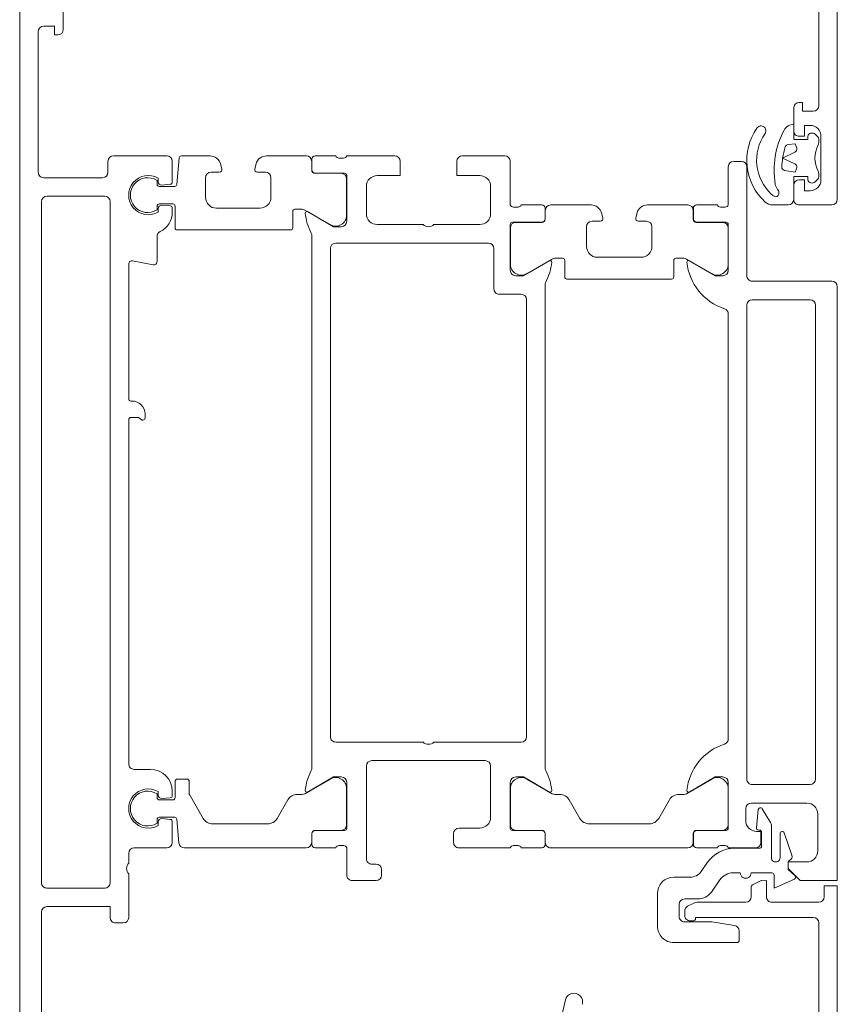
# Model space of a CAD drawing. Header units: millimetres. Extents: x -5460 to 47962, y 30005 to 103451.
# Tile 27 of 192: x 9919 to 9994, y 44930 to 45020. Entities that reach past the tile are written whole.
import ezdxf

# ---------------------------------------------------------------- set-up
doc = ezdxf.new("R2010")
doc.units = ezdxf.units.MM
doc.layers.add('A-DETL-GENF-OTLN', color=7, linetype='Continuous', lineweight=9)
doc.layers.add('A-DOOR-____-OTLN', color=7, linetype='Continuous', lineweight=9)

# ---------------------------------------------------------------- blocks, each defined once
blk = doc.blocks.new('АРФ_Дверь_Из_01 - Витраж ост_EI_Л_-9417210-ВКК_01_К1_З_ЭОМ_кабель_')
at = {"layer": 'A-DETL-GENF-OTLN', "color": 253, "true_color": 0xaaaaaa}
blk.add_line((603.5, -9), (-603.5, -9), dxfattribs=at)
at = {"layer": 'A-DOOR-____-OTLN', "color": 253, "true_color": 0xaaaaaa}
for p, q in [((-610, 66), (-535, 66)), ((-534.5, 65.5), (-534.5, 62.5)), ((-527.5, 58.2), (-527.5, 65.5)), ((-543.6, 64.3), (-556.5, 64.3)), ((-540.741, 64.212), (-540.983, 63.97)), ((-536.8, 64.5), (-540.8, 64.5)), ((-540.231, 64.3), (-540.529, 64.3)), ((-537.071, 64.3), (-537.369, 64.3)), ((-536.617, 63.97), (-536.859, 64.212)), ((-475.2, 64.2), (-478.6, 64.2)), ((-470.5, 60), (-470.5, 64.3)), ((-445.5, 64.3), (-468.6, 64.3)), ((-525.8, 63.5), (-525.8, 58.2)), ((-481.8, 64), (-525.3, 64)), ((-481.3, 58.2), (-481.3, 63.5)), ((-479.6, 63.2), (-479.6, 58.1)), ((-541.3, 62), (-543.4, 62)), ((-535, 62), (-536.3, 62)), ((-476.863, 61.139), (-474.828, 61.836)), ((-474.6, 60.75), (-476.799, 60.75)), ((-479.084, 59.112), (-477.819, 59.878)), ((-477.56, 59.95), (-474.6, 59.95)), ((-473.2, 60), (-473.2, 58.1)), ((-477.339, 58.582), (-479, 58.742)), ((-477.12, 58.85), (-477.12, 58.781)), ((-475.65, 59.05), (-476.92, 59.05)), ((-475.45, 56.562), (-475.45, 58.85)), ((-475.5, 58.5), (-475.5, 56)), ((-471, 58.1), (-471.919, 58.1)), ((-538.5, 56.5), (-538.5, 57.2)), ((-538, 57.7), (-528, 57.7)), ((-525.3, 57.7), (-481.8, 57.7)), ((-479.1, 57.6), (-478, 57.6)), ((-473.2, 57.1), (-473.2, 56.461)), ((-470.5, 53.12), (-470.5, 57.6)), ((-467.874, 57), (-467, 57)), ((-466.8, 56.8), (-466.8, 51)), ((-534.5, 56), (-538, 56)), ((-534.3, 55.283), (-534.3, 55.717)), ((-532.91, 55.8), (-532.91, 53.1)), ((-532.9, 53.09), (-532.9, 55.49)), ((-528.5, 56), (-532.71, 56)), ((-532.4, 55.99), (-529.057, 55.99)), ((-485.5, 56), (-524.5, 56)), ((-477.29, 56), (-481.5, 56)), ((-480.943, 55.99), (-477.6, 55.99)), ((-477.1, 55.49), (-477.1, 53.09)), ((-477.09, 53.1), (-477.09, 55.8)), ((-475.7, 55.717), (-475.7, 55.283)), ((-472.56, 55.233), (-471.44, 54.448)), ((-534.5, 53.1), (-534.5, 55)), ((-528.19, 54.49), (-529.533, 52.165)), ((-480.467, 52.165), (-481.809, 54.49)), ((-475.5, 55), (-475.5, 53.1)), ((-473.333, 53.518), (-474.171, 54.104)), ((-533.21, 52.8), (-534.2, 52.8)), ((-534, 52.79), (-533.2, 52.79)), ((-476.8, 52.79), (-476, 52.79)), ((-475.8, 52.8), (-476.79, 52.8)), ((-472.8, 51), (-472.8, 52.494)), ((-470.8, 53.219), (-470.8, 52)), ((-470.13, 52.273), (-470.445, 52.893)), ((-468.8, 52.8), (-468.8, 52.5)), ((-534.5, 48.593), (-534.5, 52.29)), ((-529.6, 51.915), (-529.6, 51.2)), ((-480.4, 51.469), (-480.4, 51.915)), ((-475.5, 52.29), (-475.5, 39.71)), ((-469.3, 52), (-469.684, 52)), ((-529.4, 51), (-527.9, 51)), ((-527.7, 50.8), (-527.7, 41.2)), ((-470.3, 51.5), (-469.2, 51.5)), ((-478.2, 49.621), (-479.9, 50.602)), ((-530.7, 49), (-532.5, 49)), ((-468.3, 49.5), (-471.3, 49.5)), ((-533, 48.5), (-533, 47.75)), ((-529.7, 44), (-529.7, 48)), ((-477.7, 43.245), (-477.7, 48.755)), ((-533.315, 47.509), (-533.759, 47.628)), ((-533.759, 44.372), (-533.315, 44.491)), ((-534.5, 39.71), (-534.5, 43.407)), ((-533, 44.25), (-533, 43.5)), ((-532.5, 43), (-530.7, 43)), ((-479.9, 41.398), (-478.2, 42.379)), ((-529.6, 40.8), (-529.6, 40.085)), ((-527.9, 41), (-529.4, 41)), ((-529.533, 39.835), (-528.19, 37.51)), ((-481.809, 37.51), (-480.467, 39.835)), ((-480.4, 40.085), (-480.4, 40.531)), ((-534.5, 37), (-534.5, 38.9)), ((-534.2, 39.2), (-533.21, 39.2)), ((-533.2, 39.21), (-534, 39.21)), ((-532.91, 38.9), (-532.91, 36.2)), ((-532.9, 36.51), (-532.9, 38.91)), ((-527.175, 39.2), (-482.825, 39.2)), ((-477.1, 38.91), (-477.1, 36.51)), ((-477.09, 36.2), (-477.09, 38.9)), ((-476, 39.21), (-476.8, 39.21)), ((-476.79, 39.2), (-475.8, 39.2)), ((-475.5, 38.9), (-475.5, 37)), ((-485.7, 37.5), (-525.8, 37.5)), ((-534.3, 36.283), (-534.3, 36.717)), ((-526.3, 37), (-526.3, 35)), ((-485.2, 29), (-485.2, 37)), ((-475.7, 36.717), (-475.7, 36.283)), ((-539, 31.6), (-539, 35.5)), ((-538.5, 36), (-534.5, 36)), ((-532.71, 36), (-528.5, 36)), ((-529.057, 36.01), (-532.4, 36.01)), ((-481.5, 36), (-477.29, 36)), ((-477.6, 36.01), (-480.943, 36.01)), ((-475.5, 36), (-475.5, 31.3)), ((-526.8, 34.5), (-530.5, 34.5)), ((-533.7, 34.2), (-536.2, 34.2)), ((-531, 34), (-531, 20)), ((-483.5, 33.7), (-483.5, 23.3)), ((-478.3, 34.2), (-483, 34.2)), ((-532.7, 29), (-532.7, 33.2)), ((-477.3, 31.3), (-477.3, 33.2)), ((-476, 30.8), (-476.8, 30.8)), ((-532.7, 23.8), (-532.7, 28)), ((-485.2, 20), (-485.2, 28)), ((-539, 21), (-539, 25.4)), ((-474, 23.3), (-474, 23.7)), ((-473.5, 24.2), (-473, 24.2)), ((-472.5, 23.7), (-472.5, 21.5)), ((-536.2, 22.8), (-533.7, 22.8)), ((-483, 22.8), (-474.5, 22.8)), ((-537.41, 20.8), (-537.41, 18.1)), ((-533, 21), (-537.21, 21)), ((-533.556, 20.99), (-536.9, 20.99)), ((-477.29, 21), (-481.5, 21)), ((-480.943, 20.99), (-477.6, 20.99)), ((-477.09, 18.1), (-477.09, 20.8)), ((-473, 21), (-475.5, 21)), ((-539, 18.1), (-539, 20)), ((-538.8, 20.283), (-538.8, 20.717)), ((-537.4, 20.49), (-537.4, 18.09)), ((-477.1, 20.49), (-477.1, 18.09)), ((-475.7, 20.717), (-475.7, 20.283)), ((-475.5, 20), (-475.5, 18.1)), ((-534.033, 17.165), (-532.69, 19.49)), ((-530.5, 19.5), (-485.7, 19.5)), ((-480.467, 17.165), (-481.809, 19.49)), ((-539, 17.29), (-539, 13.643)), ((-537.71, 17.8), (-538.7, 17.8)), ((-537.7, 17.79), (-538.5, 17.79)), ((-482.825, 17.8), (-531.675, 17.8)), ((-476.8, 17.79), (-476, 17.79)), ((-475.8, 17.8), (-476.79, 17.8)), ((-475.5, 17.29), (-475.5, 6.103)), ((-534.1, 16.25), (-534.1, 16.915)), ((-480.4, 16.468), (-480.4, 16.915)), ((-532.4, 16.05), (-533.9, 16.05)), ((-532.2, 5.45), (-532.2, 15.85)), ((-478.2, 14.621), (-479.9, 15.602)), ((-537, 14.05), (-535.2, 14.05)), ((-477.7, 8.686), (-477.7, 13.755)), ((-538.259, 12.678), (-537.815, 12.559)), ((-537.5, 12.8), (-537.5, 13.55)), ((-534.2, 13.05), (-534.2, 9.05)), ((-537.815, 9.541), (-538.259, 9.422)), ((-537.5, 8.55), (-537.5, 9.3)), ((-539, 8.457), (-539, 5.828)), ((-535.2, 8.05), (-537, 8.05)), ((-481.8, 5.45), (-481.8, 6.35)), ((-538.817, 5.629), (-536.383, 5.416)), ((-475.956, 5.605), (-478.117, 5.416)), ((-538.5, 5), (-536.593, 5)), ((-536.394, 4.817), (-536.325, 4.026)), ((-536.2, 5.217), (-536.2, 3.8)), ((-534.6, 3.8), (-534.6, 5.05)), ((-534.475, 4.026), (-534.406, 4.817)), ((-534.4, 5.25), (-532.4, 5.25)), ((-534.207, 5), (-533.845, 5)), ((-480.1, 5.25), (-481.6, 5.25)), ((-480.7, 5), (-480.293, 5)), ((-480.094, 4.817), (-480.025, 4.026)), ((-479.9, 3.8), (-479.9, 5.05)), ((-478.3, 5.217), (-478.3, 3.8)), ((-478.175, 4.026), (-478.106, 4.817)), ((-477.907, 5), (-476, 5)), ((-539, -0.4), (-539, 4.5)), ((-536.624, 3.7), (-536.959, 3.7)), ((-533.841, 3.7), (-534.176, 3.7)), ((-480.324, 3.7), (-480.659, 3.7)), ((-477.541, 3.7), (-477.876, 3.7)), ((-475.5, 4.5), (-475.5, 1.5)), ((-536.4, 3.6), (-536.756, 3.6)), ((-534.044, 3.6), (-534.4, 3.6)), ((-531.6, 3.6), (-529.3, 3.6)), ((-529.005, 3.243), (-529.372, 1.357)), ((-482.7, 1.5), (-482.7, 3)), ((-480.456, 3.6), (-480.1, 3.6)), ((-478.1, 3.6), (-477.744, 3.6)), ((-515.3, 2.5), (-514.95, 2.5)), ((-529.078, 1), (-516.7, 1)), ((-516.5, 1.2), (-516.5, 1.3)), ((-514.8, 1), (-483.2, 1)), ((-475, 1), (-474.1, 1)), ((-473.1, 1), (-469.1, 1)), ((-468.6, 0.5), (-468.6, -0.2)), ((-537.5, -0.9), (-538.5, -0.9)), ((-472.3, -0.7), (-534.8, -0.7)), ((-537, -6.8), (-537, -1.4)), ((-535.3, -1.2), (-535.3, -6.5)), ((-471.8, -6.5), (-471.8, -1.2)), ((-552.7, -5), (-550.6, -5)), ((-534.8, -7), (-472.3, -7)), ((-469.6, -7), (-449.6, -7)), ((-550.4, -7.3), (-537.5, -7.3)), ((-441, -9), (-559, -9))]:
    blk.add_line(p, q, dxfattribs=at)
at = {"layer": 'A-DOOR-____-OTLN', "color": 253, "true_color": 0xaaaaaa, "flags": 128}
for points in [[(-527, 66), (-472.5, 66), (-472.5, 62.6), (-473.6, 61.5), (-474.2, 61.5), (-474.2, 63.2)], [(-471, 64.8), (-472, 64.8), (-472, 66), (-442.5, 66), (-442.5, 46.5)], [(-543.9, 62.5), (-543.9, 62.8), (-543.1, 62.8), (-543.1, 63.8)], [(-540.8, 63.3), (-540.5, 63.3), (-540.5, 62), (-541.9, 62)], [(-541.8, 63.5), (-541.8, 63), (-540.8, 63), (-540.8, 62.5)], [(-535, 62), (-537.1, 62), (-537.1, 63.3), (-536.8, 63.3)], [(-536.8, 62.5), (-536.8, 63), (-535.8, 63), (-535.8, 63.5)], [(-469.1, 63.8), (-469.1, 53), (-469, 53)], [(-534.502, 60.064), (-534.502, 60.15), (-534.502, 61.5)], [(-474.15, 61.5), (-473.5, 61.5), (-472.957, 62.116)], [(-472.624, 62.064), (-471.8, 60.2), (-473, 60.2)], [(-477, 58.6), (-477, 59), (-476, 59)], [(-472.097, 58.209), (-472.478, 58.957), (-472.5, 59.5), (-471, 59.5)], [(-468.7, 52), (-468.7, 54.5), (-468.367, 56.579)], [(-529.381, 52.407), (-528, 54.8), (-528, 55.5)], [(-482, 55.5), (-482, 54.8), (-480.618, 52.407)], [(-528, 36.5), (-528, 37.2), (-529.381, 39.593)], [(-480.618, 39.593), (-482, 37.2), (-482, 36.5)], [(-537.2, 33.2), (-537.2, 31.1), (-538.5, 31.1)], [(-538.5, 25.9), (-537.2, 25.9), (-537.2, 23.8)], [(-533.881, 17.407), (-532.5, 19.8), (-532.5, 20.5)], [(-482, 20.5), (-482, 19.8), (-480.618, 17.407)], [(-481.6, 6.55), (-480.454, 6.55), (-478.2, 7.82)], [(-514.75, 2.3), (-514.75, 2.233), (-515, 1.9), (-515, 1.2)], [(-469.1, -0.7), (-470.1, -0.7), (-470.1, -6.5)], [(-550.1, -5.5), (-550.1, -5.8), (-550.9, -5.8), (-550.9, -6.8)]]:
    blk.add_lwpolyline(points, dxfattribs=at)
for points in [[(-539.702, 62.274), (-540.1, 62.129), (-540.044, 61.492), (-540.1, 62.129)], [(-538.273, 62.119), (-538.8, 60.988), (-539.327, 62.119), (-538.8, 60.988)], [(-537.672, 61.154), (-537.5, 62.129), (-537.898, 62.274), (-537.5, 62.129)]]:
    blk.add_lwpolyline(points, close=True, dxfattribs=at)
at = {"layer": 'A-DOOR-____-OTLN', "color": 253, "true_color": 0xaaaaaa}
for centre, radius, start, end in [((-535, 65.5), 0.5, 0, 90), ((-527, 65.5), 0.5, 90, 180), ((-543.6, 63.8), 0.5, 0, 90), ((-540.8, 63.5), 1, 90, 180), ((-540.529, 64), 0.3, 90, 135), ((-540.231, 63.8), 0.5, 62.51067, 90), ((-538.8, 66.55), 2.6, 242.51067, 297.48933), ((-537.369, 63.8), 0.5, 90, 117.48933), ((-537.071, 64), 0.3, 45, 90), ((-536.8, 63.5), 1, 0, 90), ((-478.6, 63.2), 1, 90, 180), ((-475.2, 63.2), 1, 0, 90), ((-471, 64.3), 0.5, 0, 90), ((-468.6, 63.8), 0.5, 90, 180), ((-540.7, 63.687), 0.4, 135, 255.52249), ((-536.9, 63.687), 0.4, 284.47751, 45), ((-525.3, 63.5), 0.5, 90, 180), ((-481.8, 63.5), 0.5, 0, 90), ((-543.4, 62.5), 0.5, 180, 270), ((-541.3, 62.5), 0.5, 270, 0), ((-536.3, 62.5), 0.5, 180, 270), ((-535, 62.5), 0.5, 270, 0), ((-540.9, 62), 1, 180, 242.13582), ((-539.745, 61.518), 0.3, 185, 252.54021), ((-539.745, 61.518), 0.3, 185, 252.54021), ((-539.599, 61.992), 0.3, 25, 110), ((-539.599, 61.992), 0.3, 25, 110), ((-538.001, 61.992), 0.3, 70, 155), ((-538.001, 61.992), 0.3, 70, 155), ((-535, 61.5), 0.5, 0, 90), ((-474.699, 61.458), 0.4, 23.81736, 108.90458), ((-474.15, 61.7), 0.2, 203.81736, 270), ((-472.807, 61.983), 0.2, 23.83874, 138.57633), ((-537.675, 68.1), 7.9, 242.13582, 279.15424), ((-537.675, 68.1), 7.2, 252.54021, 261.01148), ((-537.675, 68.1), 7.2, 252.54021, 261.01148), ((-537.675, 68.1), 7.2, 261.01148, 267.57184), ((-537.675, 68.1), 7.2, 261.01148, 267.57184), ((-537.967, 61.206), 0.3, 267.57184, 350), ((-537.967, 61.206), 0.3, 267.57184, 350), ((-535.6, 60.15), 0.5, 77.31084, 130.66019), ((-535.556, 60.345), 0.3, 333.11071, 77.31084), ((-476.799, 60.95), 0.2, 108.90458, 270), ((-474.6, 60.35), 0.4, 270, 90), ((-538.594, 62.887), 4.287, 235.1415, 316.83804), ((-536.577, 61.288), 1, 279.15424, 310.66019), ((-536.27, 60.707), 1.1, 316.83804, 333.11071), ((-535.502, 60.064), 1, 317.60993, 0), ((-539.8, 60.29), 5.3, 358.48958, 0), ((-477.56, 59.45), 0.5, 90, 121.18497), ((-473, 60), 0.2, 90, 180), ((-471, 60), 0.5, 270, 0), ((-541.302, 59), 0.45, 55.1415, 235.1415), ((-538.594, 62.887), 5.187, 235.1415, 317.60993), ((-478.98, 58.941), 0.2, 121.18497, 264.5), ((-477.32, 58.781), 0.2, 264.5, 0), ((-476.92, 58.85), 0.2, 90, 180), ((-476, 58.5), 0.5, 0, 90), ((-475.65, 58.85), 0.2, 0, 90), ((-472.3, 59.048), 0.2, 180, 207), ((-528, 58.2), 0.5, 270, 0), ((-525.3, 58.2), 0.5, 180, 270), ((-481.8, 58.2), 0.5, 270, 0), ((-479.1, 58.1), 0.5, 180, 270), ((-478, 58.6), 1, 270, 0), ((-473.2, 57.6), 0.5, 270, 90), ((-471.919, 58.3), 0.2, 207, 270), ((-471, 57.6), 0.5, 0, 90), ((-538, 57.2), 0.5, 90, 180), ((-467.874, 56.5), 0.5, 90, 170.90972), ((-467, 56.8), 0.2, 0, 90), ((-538, 56.5), 0.5, 180, 270), ((-472.45, 56.562), 3, 180, 235), ((-471.7, 56.461), 1.5, 180, 235), ((-534.6, 55.717), 0.3, 0, 70.52878), ((-534.6, 55.283), 0.3, 289.47122, 0), ((-532.71, 55.8), 0.2, 90, 180), ((-532.4, 55.49), 0.5, 90, 180), ((-529.738, 57.177), 5, 275.62258, 342.25158), ((-529.057, 54.99), 1, 330, 90), ((-528.5, 55.5), 0.5, 0, 90), ((-524.5, 55.5), 0.5, 90, 162.25158), ((-485.5, 55.5), 0.5, 17.74842, 90), ((-480.262, 57.177), 5, 197.74842, 264.37742), ((-481.5, 55.5), 0.5, 90, 180), ((-480.943, 54.99), 1, 90, 210), ((-477.6, 55.49), 0.5, 360, 90), ((-477.29, 55.8), 0.2, 0, 90), ((-475.4, 55.717), 0.3, 109.47122, 180), ((-475.4, 55.283), 0.3, 180, 250.52878), ((-472.3, 53.219), 1.5, 0, 55), ((-474.05, 52.494), 1.25, 0, 55), ((-534.2, 53.1), 0.3, 180, 270), ((-534, 52.29), 0.5, 90, 180), ((-533.21, 53.1), 0.3, 270, 0), ((-533.2, 53.09), 0.3, 270, 0), ((-476.8, 53.09), 0.3, 180, 270), ((-476.79, 53.1), 0.3, 180, 270), ((-476, 52.29), 0.5, 0, 90), ((-475.8, 53.1), 0.3, 270, 0), ((-470, 53.12), 0.5, 180, 207), ((-469.3, 52.5), 0.5, 270, 0), ((-469, 52.8), 0.2, 0, 90), ((-529.1, 51.915), 0.5, 150, 180), ((-529.262, 52.338), 0.138, 150, 275.62258), ((-480.738, 52.338), 0.138, 264.37742, 30), ((-480.9, 51.915), 0.5, 0, 30), ((-470.3, 52), 0.5, 180, 270), ((-469.684, 52.5), 0.5, 207, 270), ((-469.2, 52), 0.5, 270, 0), ((-529.4, 51.2), 0.2, 180, 270), ((-527.9, 50.8), 0.2, 0, 90), ((-479.4, 51.469), 1, 180, 240), ((-471.3, 51), 1.5, 180, 270), ((-468.3, 51), 1.5, 270, 0), ((-532.5, 48.5), 0.5, 90, 180), ((-530.7, 48), 1, 0, 90), ((-478.7, 48.755), 1, 0, 60), ((-533.5, 48.593), 1, 180, 255), ((-533.25, 47.75), 0.25, 255, 0), ((-533.5, 43.407), 1, 105, 180), ((-533.25, 44.25), 0.25, 0, 105), ((-532.5, 43.5), 0.5, 180, 270), ((-530.7, 44), 1, 270, 0), ((-478.7, 43.245), 1, 300, 0), ((-461.347, 41.842), 0.8, 74.69903, 256.52965), ((-529.4, 40.8), 0.2, 90, 180), ((-527.9, 41.2), 0.2, 270, 0), ((-479.4, 40.531), 1, 120, 180), ((-454.174, 70.089), 29.943, 255.77229, 272.11829), ((-529.1, 40.085), 0.5, 180, 210), ((-529.262, 39.662), 0.138, 84.67141, 210), ((-529.713, 34.821), 5, 62.5097, 84.67141), ((-480.287, 34.821), 5, 95.32859, 117.4903), ((-480.738, 39.662), 0.138, 330, 95.32859), ((-480.9, 40.085), 0.5, 330, 0), ((-534, 39.71), 0.5, 180, 270), ((-534.2, 38.9), 0.3, 90, 180), ((-533.21, 38.9), 0.3, 0, 90), ((-533.2, 38.91), 0.3, 0, 90), ((-527.175, 39.7), 0.5, 242.5097, 270), ((-482.825, 39.7), 0.5, 270, 297.4903), ((-476.8, 38.91), 0.3, 90, 180), ((-476.79, 38.9), 0.3, 90, 180), ((-476, 39.71), 0.5, 270, 0), ((-475.8, 38.9), 0.3, 0, 90), ((-529.057, 37.01), 1, 270, 30), ((-525.8, 37), 0.5, 90, 180), ((-485.7, 37), 0.5, 0, 90), ((-480.943, 37.01), 1, 150, 270), ((-534.6, 36.717), 0.3, 0, 70.52878), ((-534.6, 36.283), 0.3, 289.47122, 0), ((-532.71, 36.2), 0.2, 180, 270), ((-532.4, 36.51), 0.5, 180, 270), ((-528.5, 36.5), 0.5, 270, 0), ((-481.5, 36.5), 0.5, 180, 270), ((-477.6, 36.51), 0.5, 270, 0), ((-477.29, 36.2), 0.2, 270, 0), ((-475.4, 36.717), 0.3, 109.47122, 180), ((-475.4, 36.283), 0.3, 180, 250.52878), ((-538.5, 35.5), 0.5, 90, 180), ((-530.5, 34), 0.5, 90, 180), ((-526.8, 35), 0.5, 270, 0), ((-536.2, 33.2), 1, 90, 180), ((-533.7, 33.2), 1, 0, 90), ((-483, 33.7), 0.5, 90, 180), ((-478.3, 33.2), 1, 0, 90), ((-538.5, 31.6), 0.5, 180, 270), ((-476.8, 31.3), 0.5, 180, 270), ((-476, 31.3), 0.5, 270, 0), ((-533.225, 28.5), 0.725, 316.39718, 43.60282), ((-485.725, 28.5), 0.725, 316.39718, 43.60282), ((-538.5, 25.4), 0.5, 90, 180), ((-536.2, 23.8), 1, 180, 270), ((-533.7, 23.8), 1, 270, 0), ((-473.5, 23.7), 0.5, 90, 180), ((-473, 23.7), 0.5, 360, 90), ((-483, 23.3), 0.5, 180, 270), ((-474.5, 23.3), 0.5, 270, 0), ((-539.1, 20.717), 0.3, 0, 70.52878), ((-537.21, 20.8), 0.2, 90, 180), ((-536.9, 20.49), 0.5, 90, 180), ((-533.556, 19.99), 1, 330, 90), ((-533, 20.5), 0.5, 0, 90), ((-481.5, 20.5), 0.5, 90, 180), ((-480.943, 19.99), 1, 90, 210), ((-477.6, 20.49), 0.5, 0, 90), ((-477.29, 20.8), 0.2, 0, 90), ((-475.4, 20.717), 0.3, 109.47122, 180), ((-473, 21.5), 0.5, 270, 0), ((-539.1, 20.283), 0.3, 289.47122, 0), ((-530.5, 20), 0.5, 180, 270), ((-485.7, 20), 0.5, 270, 0), ((-475.4, 20.283), 0.3, 180, 250.52878), ((-538.7, 18.1), 0.3, 180, 270), ((-537.71, 18.1), 0.3, 270, 0), ((-537.7, 18.09), 0.3, 270, 0), ((-476.8, 18.09), 0.3, 180, 270), ((-476.79, 18.1), 0.3, 180, 270), ((-475.8, 18.1), 0.3, 270, 0), ((-538.5, 17.29), 0.5, 90, 180), ((-533.762, 17.338), 0.138, 150, 275.32859), ((-534.213, 22.179), 5, 275.32859, 297.4903), ((-531.675, 17.3), 0.5, 90, 117.4903), ((-482.825, 17.3), 0.5, 62.5097, 90), ((-480.287, 22.179), 5, 242.5097, 264.67141), ((-480.738, 17.338), 0.138, 264.67141, 30), ((-476, 17.29), 0.5, 360, 90), ((-533.6, 16.915), 0.5, 150, 180), ((-480.9, 16.915), 0.5, 0, 30), ((-479.4, 16.468), 1, 180, 240), ((-533.9, 16.25), 0.2, 180, 270), ((-532.4, 15.85), 0.2, 0, 90), ((-478.7, 13.755), 1, 0, 60), ((-538, 13.643), 1, 180, 255), ((-537, 13.55), 0.5, 90, 180), ((-535.2, 13.05), 1, 360, 90), ((-537.75, 12.8), 0.25, 255, 0), ((-538, 8.457), 1, 105, 180), ((-537.75, 9.3), 0.25, 0, 105), ((-535.2, 9.05), 1, 270, 0), ((-537, 8.55), 0.5, 180, 270), ((-478.7, 8.686), 1, 300, 0), ((-481.6, 6.35), 0.2, 90, 180), ((-480.454, 6.75), 0.2, 270, 300), ((-538.8, 5.828), 0.2, 180, 265), ((-532.4, 5.45), 0.2, 270, 0), ((-481.6, 5.45), 0.2, 180, 270), ((-476, 6.103), 0.5, 275, 0), ((-538.5, 4.5), 0.5, 90, 180), ((-536.593, 4.8), 0.2, 5, 90), ((-536.4, 5.217), 0.2, 0, 85), ((-534.4, 5.05), 0.2, 90, 180), ((-534.207, 4.8), 0.2, 90, 175), ((-533.845, 3), 2, 26.10388, 90), ((-480.7, 3), 2, 90, 180), ((-480.293, 4.8), 0.2, 5, 90), ((-480.1, 5.05), 0.2, 0, 90), ((-478.1, 5.217), 0.2, 95, 180), ((-477.907, 4.8), 0.2, 90, 175), ((-476, 4.5), 0.5, 360, 90), ((-535.4, 2.8), 1.8, 150, 30), ((-536.624, 4), 0.3, 270, 5), ((-536.4, 3.8), 0.2, 270, 0), ((-534.4, 3.8), 0.2, 180, 270), ((-534.176, 4), 0.3, 175, 270), ((-531.6, 4.1), 0.5, 206.10388, 270), ((-479.1, 2.8), 1.8, 150, 30), ((-480.324, 4), 0.3, 270, 5), ((-480.1, 3.8), 0.2, 270, 0), ((-478.1, 3.8), 0.2, 180, 270), ((-477.876, 4), 0.3, 175, 270), ((-535.4, 2.75), 1.6, 147.91535, 32.08465), ((-529.3, 3.3), 0.3, 349, 90), ((-479.1, 2.75), 1.6, 147.91005, 32.08995), ((-515.3, 1.3), 1.2, 90, 180), ((-514.95, 2.3), 0.2, 360, 90), ((-514.95, 2.233), 0.2, 315, 0), ((-529.078, 1.3), 0.3, 169, 270), ((-516.7, 1.2), 0.2, 270, 0), ((-514.8, 1.2), 0.2, 180, 270), ((-483.2, 1.5), 0.5, 270, 360), ((-475, 1.5), 0.5, 180, 270), ((-473.6, 1.525), 0.725, 226.39718, 313.60282), ((-469.1, 0.5), 0.5, 0, 90), ((-538.5, -0.4), 0.5, 180, 270), ((-537.5, -1.4), 0.5, 360, 90), ((-534.8, -1.2), 0.5, 90, 180), ((-472.3, -1.2), 0.5, 360, 90), ((-469.1, -0.2), 0.5, 270, 360), ((-550.6, -5.5), 0.5, 0, 90), ((-550.4, -6.8), 0.5, 180, 270), ((-537.5, -6.8), 0.5, 270, 0), ((-534.8, -6.5), 0.5, 180, 270), ((-472.3, -6.5), 0.5, 270, 0), ((-469.6, -6.5), 0.5, 180, 270)]:
    blk.add_arc(centre, radius, start, end, dxfattribs=at)
blk = doc.blocks.new('Наметкина 10_РД_АРФ_К1_R21_rvt-1-ВКК_01_К1_З_ЭОМ_кабель_')
at = {"layer": 'A-DOOR-____-OTLN', "color": 253, "lineweight": 9, "true_color": 0xaaaaaa, "rotation": 269.9999999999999}
blk.add_blockref('АРФ_Дверь_Из_01 - Витраж ост_EI_Л_-9417210-ВКК_01_К1_З_ЭОМ_кабель_', (7950, 43587.5), dxfattribs=at)

msp = doc.modelspace()

# ---------------------------------------------------------------- block references
at = {"lineweight": 5}
msp.add_blockref('Наметкина 10_РД_АРФ_К1_R21_rvt-1-ВКК_01_К1_З_ЭОМ_кабель_', (1977.645, 881.208), dxfattribs=at)

doc.saveas('drawing.dxf')
